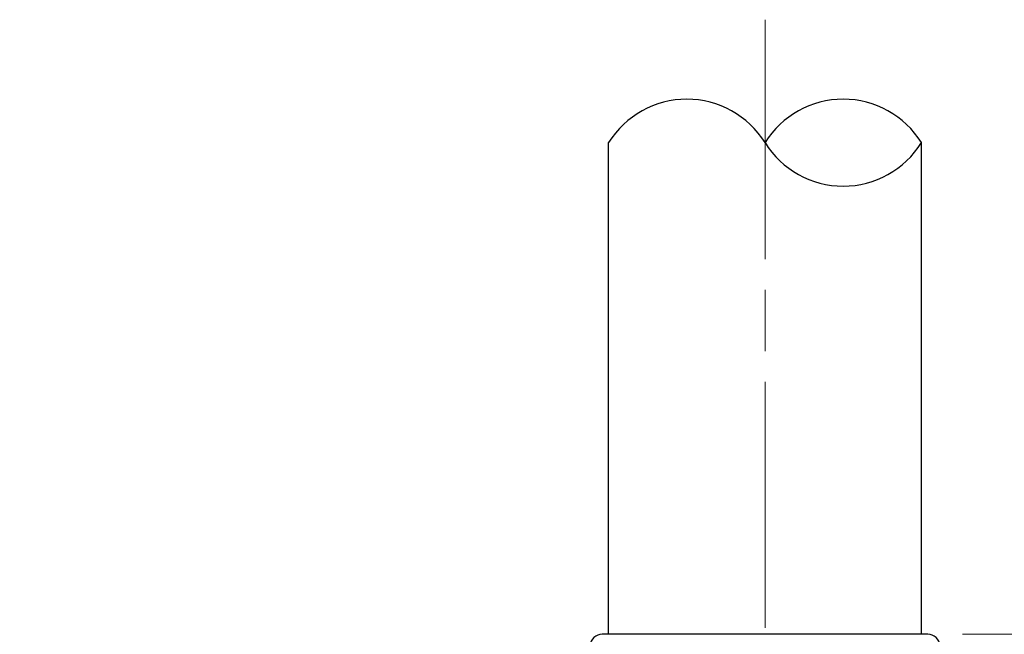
# Model space of a CAD drawing. Header units: inches. Extents: x 0 to 5766, y -2164 to 1330.
# Tile 114 of 210: x 3907 to 3931, y 387 to 402. Entities that reach past the tile are written whole.
import ezdxf

# ---------------------------------------------------------------- set-up
doc = ezdxf.new("R2010")
doc.units = ezdxf.units.IN
doc.header["$MEASUREMENT"] = 0
doc.linetypes.add('AM_ISO08W050x2', pattern=[9, 6, -0.75, 1.5, -0.75])
doc.linetypes.add('CENTER', pattern=[2, 1.25, -0.25, 0.25, -0.25])
for name, color, linetype, lineweight in [('AM_5', 3, 'Continuous', 15), ('AM_7', 4, 'CENTER', 15), ('可見 (ISO)', 7, 'Continuous', 25)]:
    doc.layers.add(name, color=color, linetype=linetype, lineweight=lineweight)
doc.layers.add('中繼線', color=7, linetype='Continuous')
doc.styles.add('尺寸標註', font='romans.shx', dxfattribs={"bigfont": 'CHINESET.SHX'})
doc.dimstyles.new('複本(2) CNS2-1$0', dxfattribs={"dimtxt": 2.75, "dimasz": 2.2, "dimexe": 1, "dimexo": 1, "dimgap": 1, "dimtad": 1, "dimtoh": 1, "dimdsep": 46, "dimtxsty": '尺寸標註', "dimcen": 0, "dimclrd": 2, "dimclre": 2, "dimclrt": 3, "dimadec": 0, "dimazin": 2, "dimtp": 0.1, "dimtm": 0.1, "dimtfac": 0.71, "dimtmove": 0, "dimatfit": 0, "dimfxl": 0, "dimlwd": 13, "dimlwe": 13, "dimarcsym": 0})

# ---------------------------------------------------------------- blocks, each defined once
blk = doc.blocks.new('*D357')
at = {"layer": 'AM_5', "color": 2, "lineweight": 13}
for p, q in [((3943.017, 389.537), (3943.017, 391.737)), ((3943.017, 391.737), (3963.529, 391.737)), ((3929.571, 387.337), (3944.017, 387.337)), ((3943.017, 368.526), (3943.017, 387.337)), ((3897.282, 368.526), (3944.017, 368.526)), ((3943.017, 366.326), (3943.017, 364.126))]:
    blk.add_line(p, q, dxfattribs=at)
at = {"layer": 'AM_5', "color": 2}
for points in [[(3942.65, 389.537), (3943.383, 389.537), (3943.017, 387.337)], [(3942.65, 366.326), (3943.383, 366.326), (3943.017, 368.526)]]:
    blk.add_solid(points, dxfattribs=at)
at = {"layer": 'Defpoints', "color": 0}
for p in [(3928.571, 387.337), (3943.017, 387.337), (3896.282, 368.526)]:
    blk.add_point(p, dxfattribs=at)
at = {"layer": 'AM_5', "color": 3, "insert": (3953.773, 394.112), "char_height": 2.75, "attachment_point": 5, "style": '尺寸標註'}
blk.add_mtext('18.8 REF.', dxfattribs=at)
blk = doc.blocks.new('90度接頭-正視')
for p, q in [((18.081, 31.361), (18.081, 43.361)), ((25.719, 31.361), (25.719, 43.361))]:
    blk.add_line(p, q)
for centre, start, end in [((19.991, 42.174), 31.858, 148.142), ((23.809, 42.174), 31.858, 148.142), ((23.809, 44.547), 211.858, 328.142)]:
    blk.add_arc(centre, 2.248, start, end)
at = {"layer": '可見 (ISO)'}
blk.add_line((25.874, 31.361), (17.926, 31.361), dxfattribs=at)
for centre, start, end in [((17.926, 31.061), 90, 175.2432), ((25.874, 31.061), 4.7568, 90)]:
    blk.add_arc(centre, 0.3, start, end, dxfattribs=at)

msp = doc.modelspace()

# ---------------------------------------------------------------- linework, layer by layer
at = {"layer": 'AM_7', "linetype": 'AM_ISO08W050x2'}
msp.add_line((3924.752, 351.496), (3924.752, 402.337), dxfattribs=at)

# ---------------------------------------------------------------- block references
at = {"layer": '中繼線'}
msp.add_blockref('90度接頭-正視', (3902.852, 355.976), dxfattribs=at)

# ---------------------------------------------------------------- dimensions: what is measured, and where the dimension line sits
at = {"layer": 'AM_5'}
dim = msp.add_linear_dim(base=(3943.017, 387.337), p1=(3896.282, 368.526), p2=(3928.571, 387.337), angle=90, text='<> REF.', dimstyle='複本(2) CNS2-1$0', override={"dimdec": 1}, dxfattribs=at)
dim.commit()
dim.dimension.update_dxf_attribs({"geometry": '*D357', "text_midpoint": (3953.773, 391.737), "dimtype": 160})

doc.saveas('drawing.dxf')
